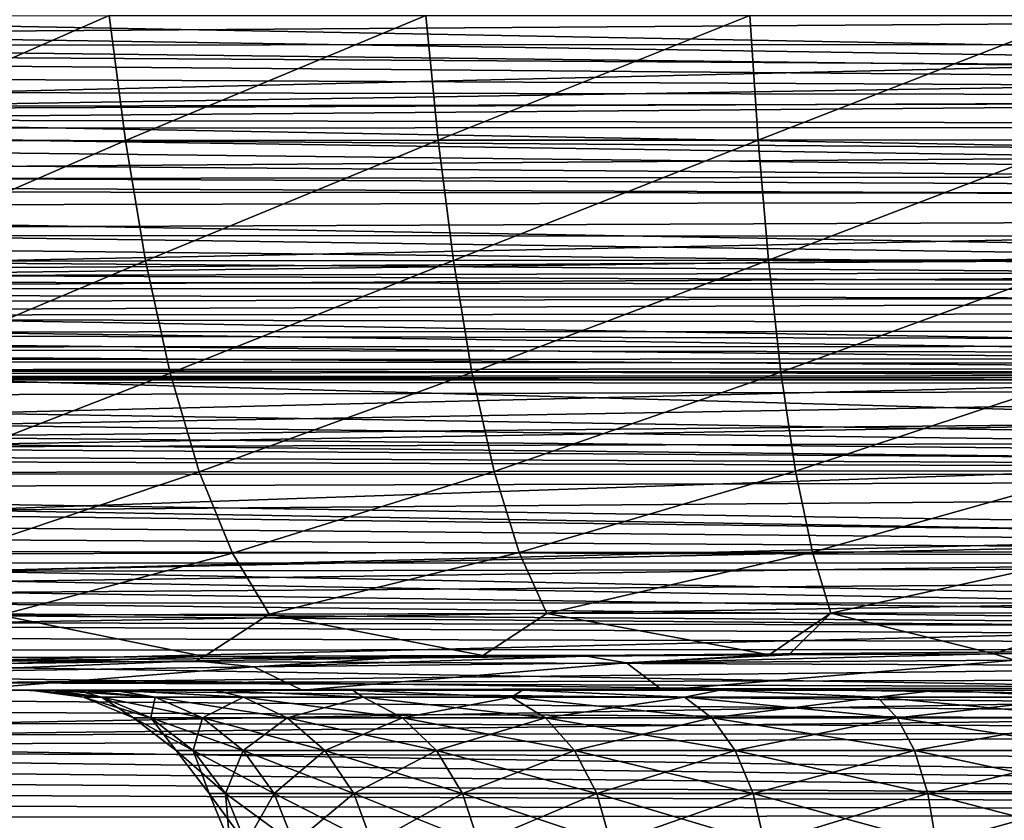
# Model space of a CAD drawing. Header units: metres. Extents: x -26 to 26, y -119 to 32.
# Tile 84 of 208: x -6.73 to -1.96, y -87.81 to -83.94. Entities that reach past the tile are written whole.
import ezdxf

# ---------------------------------------------------------------- set-up
doc = ezdxf.new("R2010")
doc.units = ezdxf.units.M
doc.layers.add('solid_13_411_041_XXX', color=7, linetype='CONTINUOUS')

msp = doc.modelspace()

# ---------------------------------------------------------------- linework, layer by layer
at = {"layer": 'solid_13_411_041_XXX'}
for points in [[(14.459238, -83.777802, 145.144119), (-14.461904, -83.641464, 145.144104), (-14.445619, -84.463112, 145.14418)], [(-16.615705, -83.693268, 104.899536), (-16.539513, -84.058632, 104.899536), (16.592365, -83.825233, 104.899536)], [(14.459238, -83.777802, 145.144119), (-14.445619, -84.463112, 145.14418), (14.454763, -84.003746, 145.144135)], [(-16.539513, -84.058632, 104.899536), (16.540787, -84.053635, 104.899536), (16.592365, -83.825233, 104.899536)], [(11.890079, -83.829742, 138.903305), (11.882392, -84.317345, 138.9077), (-11.889381, -83.8722, 138.903687)], [(11.882392, -84.317345, 138.9077), (-11.888082, -83.954887, 138.904434), (-11.889381, -83.8722, 138.903687)], [(11.882392, -84.317345, 138.9077), (-11.886786, -84.037216, 138.905182), (-11.888082, -83.954887, 138.904434)], [(-7.677563, -84.521301, 73.910088), (-7.774305, -83.917198, 73.80751), (-6.292869, -83.916458, 73.179848)], [(-6.214077, -84.520012, 73.287033), (-7.677563, -84.521301, 73.910088), (-6.292869, -83.916458, 73.179848)], [(-6.214077, -84.520012, 73.287033), (-6.292869, -83.916458, 73.179848), (-4.760795, -83.915878, 72.685783)], [(-4.701065, -84.518974, 72.796661), (-6.214077, -84.520012, 73.287033), (-4.760795, -83.915878, 72.685783)], [(-4.701065, -84.518974, 72.796661), (-4.760795, -83.915878, 72.685783), (-3.193907, -83.915474, 72.330643)], [(-3.153831, -84.518242, 72.444168), (-4.701065, -84.518974, 72.796661), (-3.193907, -83.915474, 72.330643)], [(-3.153831, -84.518242, 72.444168), (-3.193907, -83.915474, 72.330643), (-1.603103, -83.915237, 72.116539)], [(-1.583051, -84.517815, 72.231636), (-3.153831, -84.518242, 72.444168), (-1.603103, -83.915237, 72.116539)], [(14.454763, -84.003746, 145.144135), (-14.445619, -84.463112, 145.14418), (14.450323, -84.227585, 145.144165)], [(-16.539513, -84.058632, 104.899536), (16.477753, -84.264839, 104.899536), (16.540787, -84.053635, 104.899536)], [(11.882392, -84.317345, 138.9077), (-11.885493, -84.119194, 138.905914), (-11.886786, -84.037216, 138.905182)], [(-16.539513, -84.058632, 104.899536), (-16.427309, -84.401772, 104.899536), (16.477753, -84.264839, 104.899536)], [(11.882392, -84.317345, 138.9077), (-11.884204, -84.200829, 138.906647), (-11.885493, -84.119194, 138.905914)], [(14.450323, -84.227585, 145.144165), (-14.445619, -84.463112, 145.14418), (14.445918, -84.449379, 145.14418)], [(11.882392, -84.317345, 138.9077), (-11.882919, -84.28212, 138.907394), (-11.884204, -84.200829, 138.906647)], [(-16.427309, -84.401772, 104.899536), (16.397043, -84.473907, 104.899536), (16.477753, -84.264839, 104.899536)], [(11.882392, -84.317345, 138.9077), (-11.881638, -84.363075, 138.908112), (-11.882919, -84.28212, 138.907394)], [(11.882392, -84.317345, 138.9077), (11.87485, -84.791801, 138.911987), (-11.881638, -84.363075, 138.908112)], [(11.87485, -84.791801, 138.911987), (-11.88036, -84.443695, 138.908844), (-11.881638, -84.363075, 138.908112)], [(-16.427309, -84.401772, 104.899536), (-16.274218, -84.7146, 104.899536), (16.397043, -84.473907, 104.899536)], [(-16.274218, -84.7146, 104.899536), (16.29735, -84.674454, 104.899536), (16.397043, -84.473907, 104.899536)], [(14.445918, -84.449379, 145.14418), (-14.445619, -84.463112, 145.14418), (14.441546, -84.669182, 145.144196)], [(14.441546, -84.669182, 145.144196), (-14.445619, -84.463112, 145.14418), (-14.429815, -85.255493, 145.144241)], [(11.87485, -84.791801, 138.911987), (-11.879086, -84.523994, 138.909576), (-11.88036, -84.443695, 138.908844)], [(11.87485, -84.791801, 138.911987), (-11.877814, -84.603966, 138.910294), (-11.879086, -84.523994, 138.909576)], [(-7.55782, -85.104019, 74.084793), (-7.677563, -84.521301, 73.910088), (-6.214077, -84.520012, 73.287033)], [(-6.116792, -85.102158, 73.46907), (-7.55782, -85.104019, 74.084793), (-6.214077, -84.520012, 73.287033)], [(-6.116792, -85.102158, 73.46907), (-6.214077, -84.520012, 73.287033), (-4.701065, -84.518974, 72.796661)], [(-4.627401, -85.100647, 72.98455), (-6.116792, -85.102158, 73.46907), (-4.701065, -84.518974, 72.796661)], [(-4.627401, -85.100647, 72.98455), (-4.701065, -84.518974, 72.796661), (-3.153831, -84.518242, 72.444168)], [(-3.104433, -85.099586, 72.636253), (-4.627401, -85.100647, 72.98455), (-3.153831, -84.518242, 72.444168)], [(-3.104433, -85.099586, 72.636253), (-3.153831, -84.518242, 72.444168), (-1.583051, -84.517815, 72.231636)], [(-1.558329, -85.098961, 72.426239), (-3.104433, -85.099586, 72.636253), (-1.583051, -84.517815, 72.231636)], [(11.87485, -84.791801, 138.911987), (-11.876548, -84.683609, 138.911011), (-11.877814, -84.603966, 138.910294)], [(14.441546, -84.669182, 145.144196), (-14.429815, -85.255493, 145.144241), (14.43721, -84.88681, 145.144211)], [(-16.274218, -84.7146, 104.899536), (16.188822, -84.846039, 104.899536), (16.29735, -84.674454, 104.899536)], [(-16.274218, -84.7146, 104.899536), (-16.087545, -84.974808, 104.899536), (16.188822, -84.846039, 104.899536)], [(11.87485, -84.791801, 138.911987), (-11.875284, -84.762886, 138.911728), (-11.876548, -84.683609, 138.911011)], [(11.87485, -84.791801, 138.911987), (-11.874024, -84.841797, 138.912445), (-11.875284, -84.762886, 138.911728)], [(11.87485, -84.791801, 138.911987), (11.867453, -85.253334, 138.916168), (-11.874024, -84.841797, 138.912445)], [(-16.087545, -84.974808, 104.899536), (16.072535, -84.991806, 104.899536), (16.188822, -84.846039, 104.899536)], [(11.867453, -85.253334, 138.916168), (-11.872768, -84.920349, 138.913147), (-11.874024, -84.841797, 138.912445)], [(14.43721, -84.88681, 145.144211), (-14.429815, -85.255493, 145.144241), (14.43291, -85.102234, 145.144226)], [(11.867453, -85.253334, 138.916168), (-11.871516, -84.998543, 138.913864), (-11.872768, -84.920349, 138.913147)], [(-16.087545, -84.974808, 104.899536), (-15.861433, -85.190666, 104.899536), (16.072535, -84.991806, 104.899536)], [(-15.861433, -85.190666, 104.899536), (15.939108, -85.125252, 104.899536), (16.072535, -84.991806, 104.899536)], [(11.867453, -85.253334, 138.916168), (-11.870268, -85.076378, 138.914566), (-11.871516, -84.998543, 138.913864)], [(11.867453, -85.253334, 138.916168), (-11.869023, -85.15387, 138.915268), (-11.870268, -85.076378, 138.914566)], [(-5.99847, -85.6446, 73.736687), (-6.116792, -85.102158, 73.46907), (-4.627401, -85.100647, 72.98455)], [(-4.537883, -85.642593, 73.260521), (-5.99847, -85.6446, 73.736687), (-4.627401, -85.100647, 72.98455)], [(-4.537883, -85.642593, 73.260521), (-4.627401, -85.100647, 72.98455), (-3.104433, -85.099586, 72.636253)], [(-3.044423, -85.641182, 72.918236), (-4.537883, -85.642593, 73.260521), (-3.104433, -85.099586, 72.636253)], [(-3.044423, -85.641182, 72.918236), (-3.104433, -85.099586, 72.636253), (-1.558329, -85.098961, 72.426239)], [(-1.528288, -85.64035, 72.711838), (-3.044423, -85.641182, 72.918236), (-1.558329, -85.098961, 72.426239)], [(-15.861433, -85.190666, 104.899536), (15.788097, -85.245422, 104.899536), (15.939108, -85.125252, 104.899536)], [(14.43291, -85.102234, 145.144226), (-14.429815, -85.255493, 145.144241), (14.428645, -85.315506, 145.144257)], [(-7.411925, -85.647072, 74.341934), (-7.55782, -85.104019, 74.084793), (-6.116792, -85.102158, 73.46907)], [(-5.99847, -85.6446, 73.736687), (-7.411925, -85.647072, 74.341934), (-6.116792, -85.102158, 73.46907)], [(-15.861433, -85.190666, 104.899536), (-15.583422, -85.369743, 104.899536), (15.788097, -85.245422, 104.899536)], [(11.867453, -85.253334, 138.916168), (-11.867782, -85.231018, 138.915955), (-11.869023, -85.15387, 138.915268)], [(11.867453, -85.253334, 138.916168), (-11.866545, -85.307831, 138.916656), (-11.867782, -85.231018, 138.915955)], [(-15.583422, -85.369743, 104.899536), (15.624725, -85.347519, 104.899536), (15.788097, -85.245422, 104.899536)], [(14.428645, -85.315506, 145.144257), (-14.429815, -85.255493, 145.144241), (-14.414473, -86.020515, 145.144318)], [(11.867453, -85.253334, 138.916168), (11.860199, -85.701843, 138.920212), (-11.866545, -85.307831, 138.916656)], [(14.428645, -85.315506, 145.144257), (-14.414473, -86.020515, 145.144318), (14.424416, -85.526695, 145.144272)], [(11.860199, -85.701843, 138.920212), (-11.865311, -85.3843, 138.917343), (-11.866545, -85.307831, 138.916656)], [(-15.583422, -85.369743, 104.899536), (15.446947, -85.434799, 104.899536), (15.624725, -85.347519, 104.899536)], [(-15.583422, -85.369743, 104.899536), (-15.411857, -85.449745, 104.899536), (15.446947, -85.434799, 104.899536)], [(11.860199, -85.701843, 138.920212), (-11.86408, -85.460449, 138.91803), (-11.865311, -85.3843, 138.917343)], [(-15.411857, -85.449745, 104.899536), (15.247194, -85.510757, 104.899536), (15.446947, -85.434799, 104.899536)], [(-15.411857, -85.449745, 104.899536), (-15.214785, -85.521286, 104.899536), (15.247194, -85.510757, 104.899536)], [(11.860199, -85.701843, 138.920212), (-11.862854, -85.536263, 138.918716), (-11.86408, -85.460449, 138.91803)], [(-15.214785, -85.521286, 104.899536), (15.03944, -85.570366, 104.899536), (15.247194, -85.510757, 104.899536)], [(-15.214785, -85.521286, 104.899536), (-14.98655, -85.582878, 104.899536), (15.03944, -85.570366, 104.899536)], [(14.424416, -85.526695, 145.144272), (-14.414473, -86.020515, 145.144318), (14.420219, -85.735863, 145.144287)], [(-14.98655, -85.582878, 104.899536), (14.831746, -85.614212, 104.899536), (15.03944, -85.570366, 104.899536)], [(11.860199, -85.701843, 138.920212), (-11.86163, -85.611763, 138.919403), (-11.862854, -85.536263, 138.918716)], [(-14.98655, -85.582878, 104.899536), (-14.721014, -85.632172, 104.899536), (14.831746, -85.614212, 104.899536)], [(-14.721014, -85.632172, 104.899536), (14.612687, -85.646492, 104.899536), (14.831746, -85.614212, 104.899536)], [(11.860199, -85.701843, 138.920212), (-11.860411, -85.686943, 138.920074), (-11.86163, -85.611763, 138.919403)], [(-14.721014, -85.632172, 104.899536), (-14.411078, -85.665581, 104.899536), (14.612687, -85.646492, 104.899536)], [(-14.411078, -85.665581, 104.899536), (14.359714, -85.668915, 104.899536), (14.612687, -85.646492, 104.899536)], [(-0.000026, -85.677917, 104.899536), (14.359714, -85.668915, 104.899536), (-14.411078, -85.665581, 104.899536)], [(-14.411078, -85.665581, 104.899536), (-7.045654, -85.677917, 104.899536), (-0.000026, -85.677917, 104.899536)], [(-7.237756, -86.125938, 74.687279), (-7.411925, -85.647072, 74.341934), (-5.99847, -85.6446, 73.736687)], [(-5.857493, -86.122849, 74.095627), (-7.237756, -86.125938, 74.687279), (-5.99847, -85.6446, 73.736687)], [(-5.857493, -86.122849, 74.095627), (-5.99847, -85.6446, 73.736687), (-4.537883, -85.642593, 73.260521)], [(-4.431348, -86.120346, 73.630249), (-5.857493, -86.122849, 74.095627), (-4.537883, -85.642593, 73.260521)], [(-4.431348, -86.120346, 73.630249), (-4.537883, -85.642593, 73.260521), (-3.044423, -85.641182, 72.918236)], [(-2.973057, -86.118584, 73.295723), (-4.431348, -86.120346, 73.630249), (-3.044423, -85.641182, 72.918236)], [(-2.973057, -86.118584, 73.295723), (-3.044423, -85.641182, 72.918236), (-1.528288, -85.64035, 72.711838)], [(-1.492564, -86.117546, 73.094002), (-2.973057, -86.118584, 73.295723), (-1.528288, -85.64035, 72.711838)], [(11.860199, -85.701843, 138.920212), (-11.859195, -85.76181, 138.920761), (-11.860411, -85.686943, 138.920074)], [(11.860199, -85.701843, 138.920212), (11.853084, -86.138405, 138.924164), (-11.859195, -85.76181, 138.920761)], [(-0.000026, -85.87352, 104.88678), (-0.000026, -85.677917, 104.899536), (-7.045654, -85.677917, 104.899536)], [(-0.000026, -85.87352, 104.88678), (-7.045654, -85.677917, 104.899536), (-7.024124, -85.990173, 104.866608)], [(14.420219, -85.735863, 145.144287), (-14.414473, -86.020515, 145.144318), (14.416058, -85.943062, 145.144302)], [(11.853084, -86.138405, 138.924164), (-11.857982, -85.836372, 138.921432), (-11.859195, -85.76181, 138.920761)], [(11.853084, -86.138405, 138.924164), (-11.856773, -85.910629, 138.922104), (-11.857982, -85.836372, 138.921432)], [(11.853084, -86.138405, 138.924164), (-11.855567, -85.984589, 138.922775), (-11.856773, -85.910629, 138.922104)], [(-0.000026, -86.065788, 104.848557), (-0.000026, -85.87352, 104.88678), (-7.024124, -85.990173, 104.866608)], [(14.416058, -85.943062, 145.144302), (-14.414473, -86.020515, 145.144318), (14.411928, -86.148361, 145.144318)], [(11.853084, -86.138405, 138.924164), (-11.854364, -86.05825, 138.923431), (-11.855567, -85.984589, 138.922775)], [(-0.000026, -86.065788, 104.848557), (-7.024124, -85.990173, 104.866608), (-7.024144, -86.307098, 104.761063)], [(14.411928, -86.148361, 145.144318), (-14.414473, -86.020515, 145.144318), (-14.399586, -86.758766, 145.144379)], [(11.853084, -86.138405, 138.924164), (-11.853166, -86.131592, 138.924103), (-11.854364, -86.05825, 138.923431)], [(-0.000026, -86.251534, 104.785545), (-0.000026, -86.065788, 104.848557), (-7.024144, -86.307098, 104.761063)], [(14.411928, -86.148361, 145.144318), (-14.399586, -86.758766, 145.144379), (14.40783, -86.35183, 145.144333)], [(11.853084, -86.138405, 138.924164), (-11.851971, -86.204597, 138.924759), (-11.853166, -86.131592, 138.924103)], [(11.853084, -86.138405, 138.924164), (11.846107, -86.562935, 138.927994), (-11.851971, -86.204597, 138.924759)], [(-7.038023, -86.519226, 75.112022), (-7.237756, -86.125938, 74.687279), (-5.857493, -86.122849, 74.095627)], [(-5.696064, -86.515518, 74.536682), (-7.038023, -86.519226, 75.112022), (-5.857493, -86.122849, 74.095627)], [(-5.696064, -86.515518, 74.536682), (-5.857493, -86.122849, 74.095627), (-4.431348, -86.120346, 73.630249)], [(-4.309475, -86.512512, 74.08419), (-5.696064, -86.515518, 74.536682), (-4.431348, -86.120346, 73.630249)], [(-4.309475, -86.512512, 74.08419), (-4.431348, -86.120346, 73.630249), (-2.973057, -86.118584, 73.295723)], [(-2.891465, -86.510399, 73.758934), (-4.309475, -86.512512, 74.08419), (-2.973057, -86.118584, 73.295723)], [(-2.891465, -86.510399, 73.758934), (-2.973057, -86.118584, 73.295723), (-1.492564, -86.117546, 73.094002)], [(-1.451727, -86.509148, 73.56279), (-2.891465, -86.510399, 73.758934), (-1.492564, -86.117546, 73.094002)], [(11.846107, -86.562935, 138.927994), (-11.85078, -86.277267, 138.925415), (-11.851971, -86.204597, 138.924759)], [(11.846107, -86.562935, 138.927994), (-11.849591, -86.349609, 138.926071), (-11.85078, -86.277267, 138.925415)], [(-0.000026, -86.427605, 104.698769), (-0.000026, -86.251534, 104.785545), (-7.024144, -86.307098, 104.761063)], [(-0.000026, -86.427605, 104.698769), (-7.024144, -86.307098, 104.761063), (-7.024164, -86.603485, 104.579689)], [(14.40783, -86.35183, 145.144333), (-14.399586, -86.758766, 145.144379), (14.403766, -86.55336, 145.144363)], [(11.846107, -86.562935, 138.927994), (-11.848407, -86.421623, 138.926712), (-11.849591, -86.349609, 138.926071)], [(11.846107, -86.562935, 138.927994), (-11.847226, -86.493317, 138.927368), (-11.848407, -86.421623, 138.926712)], [(-0.000026, -86.590805, 104.58976), (-0.000026, -86.427605, 104.698769), (-7.024164, -86.603485, 104.579689)], [(11.846107, -86.562935, 138.927994), (-11.846049, -86.564682, 138.928009), (-11.847226, -86.493317, 138.927368)], [(-5.696064, -86.515518, 74.536682), (-6.818932, -86.815567, 75.596901), (-7.038023, -86.519226, 75.112022)], [(-5.696064, -86.515518, 74.536682), (-5.519149, -86.811249, 75.039909), (-6.818932, -86.815567, 75.596901)], [(-4.309475, -86.512512, 74.08419), (-5.519149, -86.811249, 75.039909), (-5.696064, -86.515518, 74.536682)], [(-4.309475, -86.512512, 74.08419), (-4.175986, -86.807739, 74.601913), (-5.519149, -86.811249, 75.039909)], [(-2.891465, -86.510399, 73.758934), (-4.175986, -86.807739, 74.601913), (-4.309475, -86.512512, 74.08419)], [(-2.891465, -86.510399, 73.758934), (-2.80213, -86.805267, 74.287056), (-4.175986, -86.807739, 74.601913)], [(-1.451727, -86.509148, 73.56279), (-2.80213, -86.805267, 74.287056), (-2.891465, -86.510399, 73.758934)], [(-1.451727, -86.509148, 73.56279), (-1.407018, -86.803818, 74.097168), (-2.80213, -86.805267, 74.287056)], [(14.403766, -86.55336, 145.144363), (-14.399586, -86.758766, 145.144379), (14.399736, -86.752846, 145.144379)], [(11.846107, -86.562935, 138.927994), (11.839269, -86.975609, 138.931717), (-11.846049, -86.564682, 138.928009)], [(11.839269, -86.975609, 138.931717), (-11.844875, -86.635742, 138.92865), (-11.846049, -86.564682, 138.928009)], [(-0.000026, -86.738297, 104.460464), (-7.024164, -86.603485, 104.579689), (-7.02418, -86.853081, 104.331352)], [(-0.000026, -86.738297, 104.460464), (-0.000026, -86.590805, 104.58976), (-7.024164, -86.603485, 104.579689)], [(11.839269, -86.975609, 138.931717), (-11.843705, -86.70649, 138.929291), (-11.844875, -86.635742, 138.92865)], [(11.839269, -86.975609, 138.931717), (-11.842538, -86.776932, 138.929932), (-11.843705, -86.70649, 138.929291)], [(14.399736, -86.752846, 145.144379), (-14.399586, -86.758766, 145.144379), (14.39574, -86.950348, 145.144394)], [(14.39574, -86.950348, 145.144394), (-14.399586, -86.758766, 145.144379), (-14.385142, -87.471214, 145.14444)], [(-0.000026, -86.867592, 104.31311), (-0.000026, -86.738297, 104.460464), (-7.02418, -86.853081, 104.331352)], [(11.839269, -86.975609, 138.931717), (-11.841375, -86.847069, 138.930557), (-11.842538, -86.776932, 138.929932)], [(-5.833285, -87.015915, 75.78064), (-7.128907, -87.021301, 76.39389), (-6.818932, -86.815567, 75.596901)], [(-5.833285, -87.015915, 75.78064), (-6.818932, -86.815567, 75.596901), (-5.519149, -86.811249, 75.039909)], [(-4.484806, -87.011276, 75.291534), (-5.833285, -87.015915, 75.78064), (-5.519149, -86.811249, 75.039909)], [(-4.484806, -87.011276, 75.291534), (-5.519149, -86.811249, 75.039909), (-4.175986, -86.807739, 74.601913)], [(-3.099756, -87.007851, 74.932335), (-4.484806, -87.011276, 75.291534), (-4.175986, -86.807739, 74.601913)], [(-3.099756, -87.007851, 74.932335), (-4.175986, -86.807739, 74.601913), (-2.80213, -86.805267, 74.287056)], [(-3.006011, -87.007233, 74.911354), (-3.099756, -87.007851, 74.932335), (-2.80213, -86.805267, 74.287056)], [(-2.013119, -87.001892, 74.729988), (-3.006011, -87.007233, 74.911354), (-2.80213, -86.805267, 74.287056)], [(-2.013119, -87.001892, 74.729988), (-2.80213, -86.805267, 74.287056), (-1.407018, -86.803818, 74.097168)], [(-1.009516, -86.998695, 74.620766), (-2.013119, -87.001892, 74.729988), (-1.407018, -86.803818, 74.097168)], [(11.839269, -86.975609, 138.931717), (-11.840215, -86.916916, 138.931198), (-11.841375, -86.847069, 138.930557)], [(-0.000026, -86.867592, 104.31311), (-7.02418, -86.853081, 104.331352), (-7.024192, -87.03582, 104.036156)], [(-0.000026, -86.97654, 104.1502), (-0.000026, -86.867592, 104.31311), (-7.024192, -87.03582, 104.036156)], [(14.39574, -86.950348, 145.144394), (-14.385142, -87.471214, 145.14444), (14.391777, -87.145905, 145.144409)], [(11.839269, -86.975609, 138.931717), (-11.839059, -86.986458, 138.931824), (-11.840215, -86.916916, 138.931198)], [(11.839269, -86.975609, 138.931717), (11.832561, -87.377388, 138.935349), (-11.839059, -86.986458, 138.931824)], [(11.832561, -87.377388, 138.935349), (-11.837905, -87.055717, 138.932449), (-11.839059, -86.986458, 138.931824)], [(-0.000026, -87.063347, 103.974411), (-0.000026, -86.97654, 104.1502), (-7.024192, -87.03582, 104.036156)], [(-3.789867, -87.045975, 75.218681), (-3.006011, -87.007233, 74.911354), (-2.013119, -87.001892, 74.729988)], [(-1.913291, -87.03405, 74.820915), (-3.789867, -87.045975, 75.218681), (-2.013119, -87.001892, 74.729988)], [(-1.913291, -87.03405, 74.820915), (-2.013119, -87.001892, 74.729988), (-1.009516, -86.998695, 74.620766)], [(-7.288287, -87.09182, 76.772263), (-6.775926, -87.049011, 76.336365), (-5.872737, -87.03582, 75.877975)], [(-5.593388, -87.065681, 75.873352), (-7.288287, -87.09182, 76.772263), (-5.872737, -87.03582, 75.877975)], [(-6.775926, -87.049011, 76.336365), (-7.128907, -87.021301, 76.39389), (-5.833285, -87.015915, 75.78064)], [(-0.000026, -87.063347, 103.974411), (-7.024192, -87.03582, 104.036156), (-7.024199, -87.142914, 103.720329)], [(-5.872737, -87.03582, 75.877975), (-6.775926, -87.049011, 76.336365), (-5.833285, -87.015915, 75.78064)], [(-4.940319, -87.024269, 75.486572), (-5.872737, -87.03582, 75.877975), (-5.833285, -87.015915, 75.78064)], [(-5.593388, -87.065681, 75.873352), (-5.872737, -87.03582, 75.877975), (-4.940319, -87.024269, 75.486572)], [(-4.940319, -87.024269, 75.486572), (-5.833285, -87.015915, 75.78064), (-4.484806, -87.011276, 75.291534)], [(-5.593388, -87.065681, 75.873352), (-4.940319, -87.024269, 75.486572), (-3.983341, -87.014694, 75.163925)], [(-3.789867, -87.045975, 75.218681), (-5.593388, -87.065681, 75.873352), (-3.983341, -87.014694, 75.163925)], [(-3.789867, -87.045975, 75.218681), (-5.359701, -87.177933, 76.048691), (-5.593388, -87.065681, 75.873352)], [(-3.789867, -87.045975, 75.218681), (-3.615855, -87.177933, 75.463188), (-5.359701, -87.177933, 76.048691)], [(-4.940319, -87.024269, 75.486572), (-4.484806, -87.011276, 75.291534), (-3.983341, -87.014694, 75.163925)], [(-3.983341, -87.014694, 75.163925), (-4.484806, -87.011276, 75.291534), (-3.099756, -87.007851, 74.932335)], [(-3.789867, -87.045975, 75.218681), (-3.983341, -87.014694, 75.163925), (-3.099756, -87.007851, 74.932335)], [(-3.789867, -87.045975, 75.218681), (-3.099756, -87.007851, 74.932335), (-3.006011, -87.007233, 74.911354)], [(-1.913291, -87.03405, 74.820915), (-3.615855, -87.177933, 75.463188), (-3.789867, -87.045975, 75.218681)], [(-1.913291, -87.03405, 74.820915), (-1.819749, -87.177933, 75.109276), (-3.615855, -87.177933, 75.463188)], [(11.832561, -87.377388, 138.935349), (-11.836756, -87.124695, 138.933075), (-11.837905, -87.055717, 138.932449)], [(-5.593388, -87.065681, 75.873352), (-7.019827, -87.177933, 76.856728), (-7.288287, -87.09182, 76.772263)], [(-0.000026, -87.126518, 103.788689), (-0.000026, -87.063347, 103.974411), (-7.024199, -87.142914, 103.720329)], [(-5.593388, -87.065681, 75.873352), (-5.359701, -87.177933, 76.048691), (-7.019827, -87.177933, 76.856728)], [(14.391777, -87.145905, 145.144409), (-14.385142, -87.471214, 145.14444), (14.387846, -87.339584, 145.144424)], [(11.832561, -87.377388, 138.935349), (-11.835609, -87.19339, 138.933685), (-11.836756, -87.124695, 138.933075)], [(-0.000026, -87.164909, 103.596329), (-7.024199, -87.142914, 103.720329), (-7.025408, -87.177933, 103.409386)], [(-0.000026, -87.164909, 103.596329), (-0.000026, -87.126518, 103.788689), (-7.024199, -87.142914, 103.720329)], [(-14.059321, -87.177933, 88.901138), (-14.023405, -87.177933, 87.834633), (-0.000027, -87.177933, 103.400856)], [(-14.05907, -87.177933, 89.080292), (-14.059321, -87.177933, 88.901138), (-0.000027, -87.177933, 103.400856)], [(-14.057576, -87.177933, 89.255943), (-14.05907, -87.177933, 89.080292), (-0.000027, -87.177933, 103.400856)], [(-14.051829, -87.177933, 89.533073), (-14.057576, -87.177933, 89.255943), (-0.000027, -87.177933, 103.400856)], [(-7.025408, -87.177933, 103.409386), (-14.051829, -87.177933, 89.533073), (-0.000027, -87.177933, 103.400856)], [(-14.023405, -87.177933, 87.834633), (-13.923283, -87.177933, 86.862221), (-0.000027, -87.177933, 103.400856)], [(-13.923283, -87.177933, 86.862221), (-13.558702, -87.177933, 85.114586), (-0.000027, -87.177933, 103.400856)], [(-4.292959, -87.177933, 93.563454), (-0.000027, -87.177933, 103.400856), (-13.558702, -87.177933, 85.114586)], [(-5.115843, -87.177933, 92.739716), (-13.558702, -87.177933, 85.114586), (-12.984818, -87.177933, 83.486374)], [(-5.115843, -87.177933, 92.739716), (-4.292959, -87.177933, 93.563454), (-13.558702, -87.177933, 85.114586)], [(-6.574678, -87.177933, 89.604935), (-12.984818, -87.177933, 83.486374), (-12.181843, -87.177933, 81.906364)], [(-5.783083, -87.177933, 91.785492), (-5.115843, -87.177933, 92.739716), (-12.984818, -87.177933, 83.486374)], [(-6.274167, -87.177933, 90.730324), (-5.783083, -87.177933, 91.785492), (-12.984818, -87.177933, 83.486374)], [(-6.449076, -87.177933, 90.173973), (-6.274167, -87.177933, 90.730324), (-12.984818, -87.177933, 83.486374)], [(-6.574678, -87.177933, 89.604935), (-6.449076, -87.177933, 90.173973), (-12.984818, -87.177933, 83.486374)], [(-6.574657, -87.177933, 87.299118), (-12.181843, -87.177933, 81.906364), (-11.404626, -87.177933, 80.73735)], [(-6.675, -87.177933, 88.452087), (-6.574678, -87.177933, 89.604935), (-12.181843, -87.177933, 81.906364)], [(-6.574657, -87.177933, 87.299118), (-6.675, -87.177933, 88.452087), (-12.181843, -87.177933, 81.906364)], [(11.832561, -87.377388, 138.935349), (-11.834466, -87.261803, 138.934311), (-11.835609, -87.19339, 138.933685)], [(-6.274118, -87.177933, 86.173721), (-11.404626, -87.177933, 80.73735), (-11.165532, -87.177933, 80.423882)], [(-6.449039, -87.177933, 86.730064), (-6.574657, -87.177933, 87.299118), (-11.404626, -87.177933, 80.73735)], [(-6.274118, -87.177933, 86.173721), (-6.449039, -87.177933, 86.730064), (-11.404626, -87.177933, 80.73735)], [(-5.783012, -87.177933, 85.118561), (-11.165532, -87.177933, 80.423882), (-9.95189, -87.177933, 79.069069)], [(-5.783012, -87.177933, 85.118561), (-6.274118, -87.177933, 86.173721), (-11.165532, -87.177933, 80.423882)], [(-4.292872, -87.177933, 83.340652), (-9.95189, -87.177933, 79.069069), (-8.56078, -87.177933, 77.870781)], [(-5.115756, -87.177933, 84.16436), (-5.783012, -87.177933, 85.118561), (-9.95189, -87.177933, 79.069069)], [(-4.292872, -87.177933, 83.340652), (-5.115756, -87.177933, 84.16436), (-9.95189, -87.177933, 79.069069)], [(-3.339455, -87.177933, 82.672501), (-8.56078, -87.177933, 77.870781), (-7.019827, -87.177933, 76.856728)], [(-3.339455, -87.177933, 82.672501), (-4.292872, -87.177933, 83.340652), (-8.56078, -87.177933, 77.870781)], [(-0.000026, -87.164909, 103.596329), (-7.025408, -87.177933, 103.409386), (-0.000027, -87.177933, 103.400856)], [(-1.159805, -87.177933, 81.878624), (-7.019827, -87.177933, 76.856728), (-5.359701, -87.177933, 76.048691)], [(-2.284433, -87.177933, 82.180176), (-3.339455, -87.177933, 82.672501), (-7.019827, -87.177933, 76.856728)], [(-1.159805, -87.177933, 81.878624), (-2.284433, -87.177933, 82.180176), (-7.019827, -87.177933, 76.856728)], [(-6.32967, -87.211739, 89.508324), (-6.574678, -87.177933, 89.604935), (-6.675, -87.177933, 88.452087)], [(-6.417192, -87.211739, 88.452087), (-6.675, -87.177933, 88.452087), (-6.574657, -87.177933, 87.299118)], [(-6.417192, -87.211739, 88.452087), (-6.32967, -87.211739, 89.508324), (-6.675, -87.177933, 88.452087)], [(-6.069491, -87.211739, 90.535751), (-6.449076, -87.177933, 90.173973), (-6.574678, -87.177933, 89.604935)], [(-6.32967, -87.211739, 89.508324), (-6.069491, -87.211739, 90.535751), (-6.574678, -87.177933, 89.604935)], [(-6.32967, -87.211739, 87.395851), (-6.574657, -87.177933, 87.299118), (-6.449039, -87.177933, 86.730064)], [(-6.32967, -87.211739, 87.395851), (-6.417192, -87.211739, 88.452087), (-6.574657, -87.177933, 87.299118)], [(-6.069491, -87.211739, 90.535751), (-6.274167, -87.177933, 90.730324), (-6.449076, -87.177933, 90.173973)], [(-6.069491, -87.211739, 86.368431), (-6.449039, -87.177933, 86.730064), (-6.274118, -87.177933, 86.173721)], [(-6.32967, -87.211739, 87.395851), (-6.449039, -87.177933, 86.730064), (-6.069491, -87.211739, 86.368431)], [(-5.643753, -87.211739, 91.506332), (-5.783083, -87.177933, 91.785492), (-6.274167, -87.177933, 90.730324)], [(-6.069491, -87.211739, 90.535751), (-5.643753, -87.211739, 91.506332), (-6.274167, -87.177933, 90.730324)], [(-5.643753, -87.211739, 85.397842), (-6.274118, -87.177933, 86.173721), (-5.783012, -87.177933, 85.118561)], [(-6.069491, -87.211739, 86.368431), (-6.274118, -87.177933, 86.173721), (-5.643753, -87.211739, 85.397842)], [(-5.064066, -87.211739, 92.393608), (-5.115843, -87.177933, 92.739716), (-5.783083, -87.177933, 91.785492)], [(-5.643753, -87.211739, 91.506332), (-5.064066, -87.211739, 92.393608), (-5.783083, -87.177933, 91.785492)], [(-5.064066, -87.211739, 84.510567), (-5.783012, -87.177933, 85.118561), (-5.115756, -87.177933, 84.16436)], [(-5.643753, -87.211739, 85.397842), (-5.783012, -87.177933, 85.118561), (-5.064066, -87.211739, 84.510567)], [(1.159849, -87.177933, 81.878632), (-5.359701, -87.177933, 76.048691), (-3.615855, -87.177933, 75.463188)], [(0.000019, -87.177933, 81.777092), (-1.159805, -87.177933, 81.878624), (-5.359701, -87.177933, 76.048691)], [(1.159849, -87.177933, 81.878632), (0.000019, -87.177933, 81.777092), (-5.359701, -87.177933, 76.048691)], [(-4.346246, -87.211739, 93.17337), (-4.292959, -87.177933, 93.563454), (-5.115843, -87.177933, 92.739716)], [(-5.064066, -87.211739, 92.393608), (-4.346246, -87.211739, 93.17337), (-5.115843, -87.177933, 92.739716)], [(-4.346246, -87.211739, 83.730804), (-5.115756, -87.177933, 84.16436), (-4.292872, -87.177933, 83.340652)], [(-5.064066, -87.211739, 84.510567), (-5.115756, -87.177933, 84.16436), (-4.346246, -87.211739, 83.730804)], [(-4.346246, -87.211739, 93.17337), (-3.509872, -87.211739, 93.824348), (-4.292959, -87.177933, 93.563454)], [(-4.346246, -87.211739, 83.730804), (-4.292872, -87.177933, 83.340652), (-3.509872, -87.211739, 83.079834)], [(-4.292959, -87.177933, 93.563454), (-3.33953, -87.177933, 94.231636), (-0.000027, -87.177933, 103.400856)], [(-3.509872, -87.211739, 93.824348), (-3.33953, -87.177933, 94.231636), (-4.292959, -87.177933, 93.563454)], [(-3.509872, -87.211739, 83.079834), (-4.292872, -87.177933, 83.340652), (-3.339455, -87.177933, 82.672501)], [(4.292959, -87.177933, 83.340721), (-3.615855, -87.177933, 75.463188), (-1.819749, -87.177933, 75.109276)], [(2.284491, -87.177933, 82.180191), (1.159849, -87.177933, 81.878632), (-3.615855, -87.177933, 75.463188)], [(3.33953, -87.177933, 82.672539), (2.284491, -87.177933, 82.180191), (-3.615855, -87.177933, 75.463188)], [(4.292959, -87.177933, 83.340721), (3.33953, -87.177933, 82.672539), (-3.615855, -87.177933, 75.463188)], [(-3.509872, -87.211739, 93.824348), (-2.577757, -87.211739, 94.328781), (-3.33953, -87.177933, 94.231636)], [(-3.509872, -87.211739, 83.079834), (-3.339455, -87.177933, 82.672501), (-2.577757, -87.211739, 82.575394)], [(-3.33953, -87.177933, 94.231636), (-2.284491, -87.177933, 94.723984), (-0.000027, -87.177933, 103.400856)], [(-2.577757, -87.211739, 94.328781), (-2.284491, -87.177933, 94.723984), (-3.33953, -87.177933, 94.231636)], [(-2.577757, -87.211739, 82.575394), (-3.339455, -87.177933, 82.672501), (-2.284433, -87.177933, 82.180176)], [(-2.577757, -87.211739, 94.328781), (-1.575328, -87.211739, 94.67292), (-2.284491, -87.177933, 94.723984)], [(-2.577757, -87.211739, 82.575394), (-2.284433, -87.177933, 82.180176), (-1.575328, -87.211739, 82.231262)], [(-2.284491, -87.177933, 94.723984), (6.982624, -87.177933, 103.409416), (-0.000027, -87.177933, 103.400856)], [(-2.284491, -87.177933, 94.723984), (-1.159849, -87.177933, 95.025543), (6.982624, -87.177933, 103.409416)], [(-1.575328, -87.211739, 94.67292), (-1.159849, -87.177933, 95.025543), (-2.284491, -87.177933, 94.723984)], [(-1.575328, -87.211739, 82.231262), (-2.284433, -87.177933, 82.180176), (-1.159805, -87.177933, 81.878624)], [(-6.091452, -87.311516, 89.468575), (-6.32967, -87.211739, 89.508324), (-6.417192, -87.211739, 88.452087)], [(-6.091452, -87.311516, 89.468575), (-6.417192, -87.211739, 88.452087), (-6.17568, -87.311516, 88.452087)], [(-6.32967, -87.211739, 87.395851), (-6.17568, -87.311516, 88.452087), (-6.417192, -87.211739, 88.452087)], [(-5.841065, -87.311516, 90.457329), (-6.069491, -87.211739, 90.535751), (-6.32967, -87.211739, 89.508324)], [(-6.091452, -87.311516, 89.468575), (-5.841065, -87.311516, 90.457329), (-6.32967, -87.211739, 89.508324)], [(-6.32967, -87.211739, 87.395851), (-6.091452, -87.311516, 87.435608), (-6.17568, -87.311516, 88.452087)], [(-6.32967, -87.211739, 87.395851), (-6.069491, -87.211739, 86.368431), (-6.091452, -87.311516, 87.435608)], [(-6.069491, -87.211739, 86.368431), (-5.841065, -87.311516, 86.446846), (-6.091452, -87.311516, 87.435608)], [(-5.431349, -87.311516, 91.391388), (-5.643753, -87.211739, 91.506332), (-6.069491, -87.211739, 90.535751)], [(-5.841065, -87.311516, 90.457329), (-5.431349, -87.311516, 91.391388), (-6.069491, -87.211739, 90.535751)], [(-6.069491, -87.211739, 86.368431), (-5.643753, -87.211739, 85.397842), (-5.841065, -87.311516, 86.446846)], [(-5.643753, -87.211739, 85.397842), (-5.431349, -87.311516, 85.512787), (-5.841065, -87.311516, 86.446846)], [(-4.873479, -87.311516, 92.24527), (-5.064066, -87.211739, 92.393608), (-5.643753, -87.211739, 91.506332)], [(-5.431349, -87.311516, 91.391388), (-4.873479, -87.311516, 92.24527), (-5.643753, -87.211739, 91.506332)], [(-5.643753, -87.211739, 85.397842), (-5.064066, -87.211739, 84.510567), (-5.431349, -87.311516, 85.512787)], [(-5.064066, -87.211739, 84.510567), (-4.873479, -87.311516, 84.658905), (-5.431349, -87.311516, 85.512787)], [(-4.182674, -87.311516, 92.995682), (-4.346246, -87.211739, 93.17337), (-5.064066, -87.211739, 92.393608)], [(-4.873479, -87.311516, 92.24527), (-4.182674, -87.311516, 92.995682), (-5.064066, -87.211739, 92.393608)], [(-5.064066, -87.211739, 84.510567), (-4.346246, -87.211739, 83.730804), (-4.873479, -87.311516, 84.658905)], [(-4.346246, -87.211739, 83.730804), (-4.182674, -87.311516, 83.908493), (-4.873479, -87.311516, 84.658905)], [(-3.377777, -87.311516, 93.622162), (-3.509872, -87.211739, 93.824348), (-4.346246, -87.211739, 93.17337)], [(-4.182674, -87.311516, 92.995682), (-3.377777, -87.311516, 93.622162), (-4.346246, -87.211739, 93.17337)], [(-4.346246, -87.211739, 83.730804), (-3.509872, -87.211739, 83.079834), (-4.182674, -87.311516, 83.908493)], [(-3.509872, -87.211739, 83.079834), (-3.377777, -87.311516, 83.282021), (-4.182674, -87.311516, 83.908493)], [(-2.480742, -87.311516, 94.107613), (-2.577757, -87.211739, 94.328781), (-3.509872, -87.211739, 93.824348)], [(-3.377777, -87.311516, 93.622162), (-2.480742, -87.311516, 94.107613), (-3.509872, -87.211739, 93.824348)], [(-3.509872, -87.211739, 83.079834), (-2.577757, -87.211739, 82.575394), (-3.377777, -87.311516, 83.282021)], [(-2.577757, -87.211739, 82.575394), (-2.480742, -87.311516, 82.79657), (-3.377777, -87.311516, 83.282021)], [(-1.51604, -87.311516, 94.438797), (-1.575328, -87.211739, 94.67292), (-2.577757, -87.211739, 94.328781)], [(-2.480742, -87.311516, 94.107613), (-1.51604, -87.311516, 94.438797), (-2.577757, -87.211739, 94.328781)], [(-2.577757, -87.211739, 82.575394), (-1.575328, -87.211739, 82.231262), (-2.480742, -87.311516, 82.79657)], [(-1.575328, -87.211739, 82.231262), (-1.51604, -87.311516, 82.465385), (-2.480742, -87.311516, 82.79657)], [(11.832561, -87.377388, 138.935349), (-11.833326, -87.329941, 138.934921), (-11.834466, -87.261803, 138.934311)], [(14.387846, -87.339584, 145.144424), (-14.385142, -87.471214, 145.14444), (14.383947, -87.531448, 145.14444)], [(11.832561, -87.377388, 138.935349), (-11.83219, -87.397812, 138.935532), (-11.833326, -87.329941, 138.934921)], [(-5.886864, -87.470459, 89.434433), (-6.091452, -87.311516, 89.468575), (-6.17568, -87.311516, 88.452087)], [(-5.886864, -87.470459, 89.434433), (-6.17568, -87.311516, 88.452087), (-5.968264, -87.470459, 88.452087)], [(-6.091452, -87.311516, 87.435608), (-5.968264, -87.470459, 88.452087), (-6.17568, -87.311516, 88.452087)], [(-5.644886, -87.470459, 90.389984), (-5.841065, -87.311516, 90.457329), (-6.091452, -87.311516, 89.468575)], [(-5.886864, -87.470459, 89.434433), (-5.644886, -87.470459, 90.389984), (-6.091452, -87.311516, 89.468575)], [(-6.091452, -87.311516, 87.435608), (-5.886864, -87.470459, 87.469749), (-5.968264, -87.470459, 88.452087)], [(-6.091452, -87.311516, 87.435608), (-5.841065, -87.311516, 86.446846), (-5.886864, -87.470459, 87.469749)], [(-5.841065, -87.311516, 86.446846), (-5.644886, -87.470459, 86.514198), (-5.886864, -87.470459, 87.469749)], [(-5.248931, -87.470459, 91.292671), (-5.431349, -87.311516, 91.391388), (-5.841065, -87.311516, 90.457329)], [(-5.644886, -87.470459, 90.389984), (-5.248931, -87.470459, 91.292671), (-5.841065, -87.311516, 90.457329)], [(-5.841065, -87.311516, 86.446846), (-5.431349, -87.311516, 85.512787), (-5.644886, -87.470459, 86.514198)], [(-5.431349, -87.311516, 85.512787), (-5.248931, -87.470459, 85.611511), (-5.644886, -87.470459, 86.514198)], [(-4.709798, -87.470459, 92.117874), (-4.873479, -87.311516, 92.24527), (-5.431349, -87.311516, 91.391388)], [(-5.248931, -87.470459, 91.292671), (-4.709798, -87.470459, 92.117874), (-5.431349, -87.311516, 91.391388)], [(-5.431349, -87.311516, 85.512787), (-4.873479, -87.311516, 84.658905), (-5.248931, -87.470459, 85.611511)], [(-4.873479, -87.311516, 84.658905), (-4.709798, -87.470459, 84.786308), (-5.248931, -87.470459, 85.611511)], [(-4.042195, -87.470459, 92.843086), (-4.182674, -87.311516, 92.995682), (-4.873479, -87.311516, 92.24527)], [(-4.709798, -87.470459, 92.117874), (-4.042195, -87.470459, 92.843086), (-4.873479, -87.311516, 92.24527)], [(-4.873479, -87.311516, 84.658905), (-4.182674, -87.311516, 83.908493), (-4.709798, -87.470459, 84.786308)], [(-4.182674, -87.311516, 83.908493), (-4.042195, -87.470459, 84.061096), (-4.709798, -87.470459, 84.786308)], [(-3.264331, -87.470459, 93.448517), (-3.377777, -87.311516, 93.622162), (-4.182674, -87.311516, 92.995682)], [(-4.042195, -87.470459, 92.843086), (-3.264331, -87.470459, 93.448517), (-4.182674, -87.311516, 92.995682)], [(-4.182674, -87.311516, 83.908493), (-3.377777, -87.311516, 83.282021), (-4.042195, -87.470459, 84.061096)], [(-3.377777, -87.311516, 83.282021), (-3.264331, -87.470459, 83.455658), (-4.042195, -87.470459, 84.061096)], [(-2.397424, -87.470459, 93.917664), (-2.480742, -87.311516, 94.107613), (-3.377777, -87.311516, 93.622162)], [(-3.264331, -87.470459, 93.448517), (-2.397424, -87.470459, 93.917664), (-3.377777, -87.311516, 93.622162)], [(-3.377777, -87.311516, 83.282021), (-2.480742, -87.311516, 82.79657), (-3.264331, -87.470459, 83.455658)], [(-2.480742, -87.311516, 82.79657), (-2.397424, -87.470459, 82.986511), (-3.264331, -87.470459, 83.455658)], [(-1.465122, -87.470459, 94.237724), (-1.51604, -87.311516, 94.438797), (-2.480742, -87.311516, 94.107613)], [(-2.397424, -87.470459, 93.917664), (-1.465122, -87.470459, 94.237724), (-2.480742, -87.311516, 94.107613)], [(-2.480742, -87.311516, 82.79657), (-1.51604, -87.311516, 82.465385), (-2.397424, -87.470459, 82.986511)], [(-1.51604, -87.311516, 82.465385), (-1.465122, -87.470459, 82.666451), (-2.397424, -87.470459, 82.986511)], [(11.832561, -87.377388, 138.935349), (11.825989, -87.768021, 138.938889), (-11.83219, -87.397812, 138.935532)], [(11.825989, -87.768021, 138.938889), (-11.831057, -87.46537, 138.936142), (-11.83219, -87.397812, 138.935532)], [(14.383947, -87.531448, 145.14444), (-14.385142, -87.471214, 145.14444), (-14.371127, -88.159286, 145.144501)], [(11.825989, -87.768021, 138.938889), (-11.829927, -87.532623, 138.936752), (-11.831057, -87.46537, 138.936142)], [(-5.729877, -87.677704, 89.408234), (-5.886864, -87.470459, 89.434433), (-5.968264, -87.470459, 88.452087)], [(-5.729877, -87.677704, 89.408234), (-5.968264, -87.470459, 88.452087), (-5.809105, -87.677704, 88.452087)], [(-5.886864, -87.470459, 87.469749), (-5.809105, -87.677704, 88.452087), (-5.968264, -87.470459, 88.452087)], [(-5.494352, -87.677704, 90.338303), (-5.644886, -87.470459, 90.389984), (-5.886864, -87.470459, 89.434433)], [(-5.729877, -87.677704, 89.408234), (-5.494352, -87.677704, 90.338303), (-5.886864, -87.470459, 89.434433)], [(-5.886864, -87.470459, 87.469749), (-5.729877, -87.677704, 87.495941), (-5.809105, -87.677704, 88.452087)], [(-5.886864, -87.470459, 87.469749), (-5.644886, -87.470459, 86.514198), (-5.729877, -87.677704, 87.495941)], [(-5.644886, -87.470459, 86.514198), (-5.494352, -87.677704, 86.56588), (-5.729877, -87.677704, 87.495941)], [(-5.108956, -87.677704, 91.216919), (-5.248931, -87.470459, 91.292671), (-5.644886, -87.470459, 90.389984)], [(-5.494352, -87.677704, 90.338303), (-5.108956, -87.677704, 91.216919), (-5.644886, -87.470459, 90.389984)], [(-5.644886, -87.470459, 86.514198), (-5.248931, -87.470459, 85.611511), (-5.494352, -87.677704, 86.56588)], [(-5.248931, -87.470459, 85.611511), (-5.108956, -87.677704, 85.687263), (-5.494352, -87.677704, 86.56588)], [(-4.5842, -87.677704, 92.020119), (-4.709798, -87.470459, 92.117874), (-5.248931, -87.470459, 91.292671)], [(-5.108956, -87.677704, 91.216919), (-4.5842, -87.677704, 92.020119), (-5.248931, -87.470459, 91.292671)], [(-5.248931, -87.470459, 85.611511), (-4.709798, -87.470459, 84.786308), (-5.108956, -87.677704, 85.687263)], [(-4.709798, -87.470459, 84.786308), (-4.5842, -87.677704, 84.884064), (-5.108956, -87.677704, 85.687263)], [(-3.9344, -87.677704, 92.72599), (-4.042195, -87.470459, 92.843086), (-4.709798, -87.470459, 92.117874)], [(-4.5842, -87.677704, 92.020119), (-3.9344, -87.677704, 92.72599), (-4.709798, -87.470459, 92.117874)], [(-4.709798, -87.470459, 84.786308), (-4.042195, -87.470459, 84.061096), (-4.5842, -87.677704, 84.884064)], [(-4.042195, -87.470459, 84.061096), (-3.9344, -87.677704, 84.178192), (-4.5842, -87.677704, 84.884064)], [(-3.177279, -87.677704, 93.315277), (-3.264331, -87.470459, 93.448517), (-4.042195, -87.470459, 92.843086)], [(-3.9344, -87.677704, 92.72599), (-3.177279, -87.677704, 93.315277), (-4.042195, -87.470459, 92.843086)], [(-4.042195, -87.470459, 84.061096), (-3.264331, -87.470459, 83.455658), (-3.9344, -87.677704, 84.178192)], [(-3.264331, -87.470459, 83.455658), (-3.177279, -87.677704, 83.588898), (-3.9344, -87.677704, 84.178192)], [(-2.333491, -87.677704, 93.771912), (-2.397424, -87.470459, 93.917664), (-3.264331, -87.470459, 93.448517)], [(-3.177279, -87.677704, 93.315277), (-2.333491, -87.677704, 93.771912), (-3.264331, -87.470459, 93.448517)], [(-3.264331, -87.470459, 83.455658), (-2.397424, -87.470459, 82.986511), (-3.177279, -87.677704, 83.588898)], [(-2.397424, -87.470459, 82.986511), (-2.333491, -87.677704, 83.132263), (-3.177279, -87.677704, 83.588898)], [(-1.426051, -87.677704, 94.083435), (-1.465122, -87.470459, 94.237724), (-2.397424, -87.470459, 93.917664)], [(-2.333491, -87.677704, 93.771912), (-1.426051, -87.677704, 94.083435), (-2.397424, -87.470459, 93.917664)], [(-2.397424, -87.470459, 82.986511), (-1.465122, -87.470459, 82.666451), (-2.333491, -87.677704, 83.132263)], [(-1.465122, -87.470459, 82.666451), (-1.426051, -87.677704, 82.82074), (-2.333491, -87.677704, 83.132263)], [(14.383947, -87.531448, 145.14444), (-14.371127, -88.159286, 145.144501), (14.380079, -87.721542, 145.144455)], [(11.825989, -87.768021, 138.938889), (-11.828801, -87.599571, 138.937363), (-11.829927, -87.532623, 138.936752)], [(11.825989, -87.768021, 138.938889), (-11.827679, -87.666214, 138.937958), (-11.828801, -87.599571, 138.937363)], [(11.825989, -87.768021, 138.938889), (-11.826559, -87.732552, 138.938568), (-11.827679, -87.666214, 138.937958)], [(-5.809105, -87.677704, 88.452087), (-5.709074, -87.919113, 88.452087), (-5.63121, -87.919113, 89.391769)], [(-5.729877, -87.677704, 87.495941), (-5.709074, -87.919113, 88.452087), (-5.809105, -87.677704, 88.452087)], [(-5.729877, -87.677704, 89.408234), (-5.809105, -87.677704, 88.452087), (-5.63121, -87.919113, 89.391769)], [(-5.729877, -87.677704, 87.495941), (-5.63121, -87.919113, 87.512405), (-5.709074, -87.919113, 88.452087)], [(-5.729877, -87.677704, 89.408234), (-5.63121, -87.919113, 89.391769), (-5.399741, -87.919113, 90.305824)], [(-5.729877, -87.677704, 89.408234), (-5.399741, -87.919113, 90.305824), (-5.494352, -87.677704, 90.338303)], [(-5.729877, -87.677704, 87.495941), (-5.494352, -87.677704, 86.56588), (-5.63121, -87.919113, 87.512405)], [(-5.494352, -87.677704, 86.56588), (-5.399741, -87.919113, 86.598358), (-5.63121, -87.919113, 87.512405)], [(-5.494352, -87.677704, 90.338303), (-5.399741, -87.919113, 90.305824), (-5.020981, -87.919113, 91.169312)], [(-5.494352, -87.677704, 90.338303), (-5.020981, -87.919113, 91.169312), (-5.108956, -87.677704, 91.216919)], [(-5.494352, -87.677704, 86.56588), (-5.108956, -87.677704, 85.687263), (-5.399741, -87.919113, 86.598358)], [(-5.108956, -87.677704, 85.687263), (-5.020981, -87.919113, 85.734871), (-5.399741, -87.919113, 86.598358)], [(-5.108956, -87.677704, 91.216919), (-5.020981, -87.919113, 91.169312), (-4.505262, -87.919113, 91.958679)], [(-5.108956, -87.677704, 91.216919), (-4.505262, -87.919113, 91.958679), (-4.5842, -87.677704, 92.020119)], [(-5.108956, -87.677704, 85.687263), (-4.5842, -87.677704, 84.884064), (-5.020981, -87.919113, 85.734871)], [(-4.5842, -87.677704, 84.884064), (-4.505262, -87.919113, 84.945503), (-5.020981, -87.919113, 85.734871)], [(-4.5842, -87.677704, 92.020119), (-4.505262, -87.919113, 91.958679), (-3.866651, -87.919113, 92.65239)], [(-4.5842, -87.677704, 92.020119), (-3.866651, -87.919113, 92.65239), (-3.9344, -87.677704, 92.72599)], [(-4.5842, -87.677704, 84.884064), (-3.9344, -87.677704, 84.178192), (-4.505262, -87.919113, 84.945503)], [(-3.9344, -87.677704, 84.178192), (-3.866651, -87.919113, 84.251785), (-4.505262, -87.919113, 84.945503)], [(-3.9344, -87.677704, 92.72599), (-3.866651, -87.919113, 92.65239), (-3.122568, -87.919113, 93.231537)], [(-3.9344, -87.677704, 92.72599), (-3.122568, -87.919113, 93.231537), (-3.177279, -87.677704, 93.315277)], [(-3.9344, -87.677704, 84.178192), (-3.177279, -87.677704, 83.588898), (-3.866651, -87.919113, 84.251785)], [(-3.177279, -87.677704, 83.588898), (-3.122568, -87.919113, 83.672646), (-3.866651, -87.919113, 84.251785)], [(-3.177279, -87.677704, 93.315277), (-3.122568, -87.919113, 93.231537), (-2.293309, -87.919113, 93.680305)], [(-3.177279, -87.677704, 93.315277), (-2.293309, -87.919113, 93.680305), (-2.333491, -87.677704, 93.771912)], [(-3.177279, -87.677704, 83.588898), (-2.333491, -87.677704, 83.132263), (-3.122568, -87.919113, 83.672646)], [(-2.333491, -87.677704, 83.132263), (-2.293309, -87.919113, 83.223869), (-3.122568, -87.919113, 83.672646)], [(-2.333491, -87.677704, 93.771912), (-2.293309, -87.919113, 93.680305), (-1.401495, -87.919113, 93.986465)], [(-2.333491, -87.677704, 93.771912), (-1.401495, -87.919113, 93.986465), (-1.426051, -87.677704, 94.083435)], [(-2.333491, -87.677704, 83.132263), (-1.426051, -87.677704, 82.82074), (-2.293309, -87.919113, 83.223869)], [(-1.426051, -87.677704, 82.82074), (-1.401495, -87.919113, 82.917709), (-2.293309, -87.919113, 83.223869)], [(14.380079, -87.721542, 145.144455), (-14.371127, -88.159286, 145.144501), (14.376243, -87.909935, 145.14447)], [(11.825989, -87.768021, 138.938889), (-11.825443, -87.798599, 138.939163), (-11.826559, -87.732552, 138.938568)], [(11.825989, -87.768021, 138.938889), (11.819548, -88.147865, 138.942307), (-11.825443, -87.798599, 138.939163)], [(11.819548, -88.147865, 138.942307), (-11.824331, -87.864357, 138.939758), (-11.825443, -87.798599, 138.939163)]]:
    msp.add_3dface(points, dxfattribs=at)

doc.saveas('drawing.dxf')
